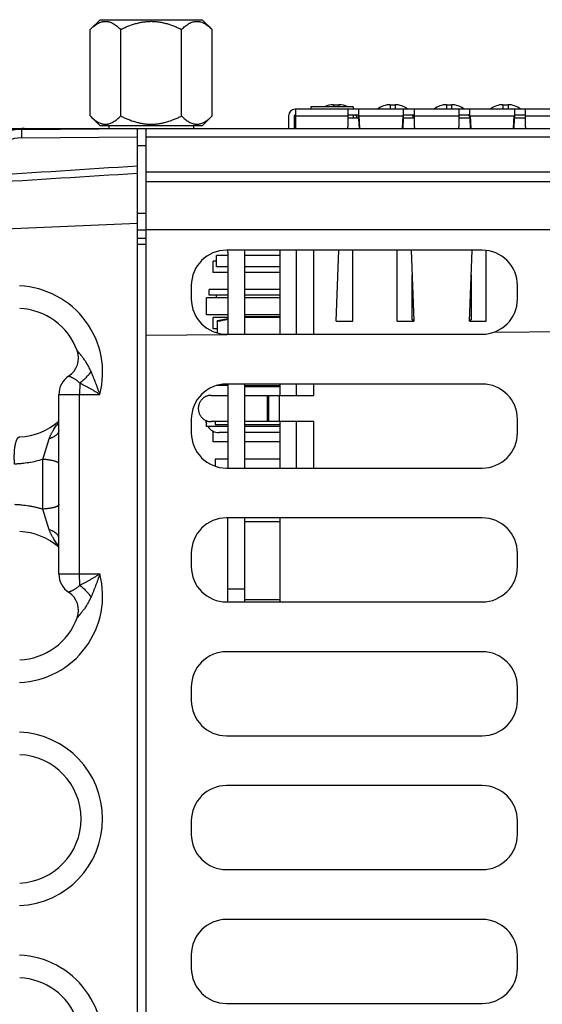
# Model space of a CAD drawing. Header units: inches. Extents: x 0 to 34, y 0 to 22.
# Tile 89 of 103: x 28 to 29, y 6.9 to 8.7. Entities that reach past the tile are written whole.
import ezdxf

# ---------------------------------------------------------------- set-up
doc = ezdxf.new("R2010")
doc.units = ezdxf.units.IN
doc.header["$LTSCALE"] = 1.87
doc.header["$MEASUREMENT"] = 0
doc.layers.get('0').update_dxf_attribs({"linetype": 'CONTINUOUS'})

msp = doc.modelspace()

# ---------------------------------------------------------------- linework, layer by layer
at = {"color": 7, "linetype": 'CONTINUOUS'}
for p, q in [((28.1659, 8.6539), (28.1833, 8.6713)), ((28.1833, 8.6713), (28.3644, 8.6713)), ((28.3818, 8.6539), (28.3644, 8.6713)), ((28.1659, 8.5008), (28.1659, 8.6539)), ((28.2199, 8.5008), (28.2199, 8.6539)), ((28.3278, 8.5008), (28.3278, 8.6539)), ((28.3818, 8.5008), (28.3818, 8.6539)), ((29.0292, 8.5129), (28.5292, 8.5129)), ((28.53, 8.4788), (28.53, 8.5129)), ((28.5568, 8.5169), (28.5568, 8.5129)), ((28.6316, 8.5169), (28.5568, 8.5169)), ((28.5972, 8.5208), (28.5972, 8.5169)), ((28.5972, 8.5208), (28.6062, 8.5208)), ((28.6062, 8.5208), (28.6062, 8.5169)), ((28.6221, 8.5129), (28.6221, 8.4814)), ((28.6316, 8.5169), (28.6316, 8.5129)), ((28.6418, 8.4964), (28.6418, 8.5129)), ((28.6972, 8.5208), (28.6972, 8.5129)), ((28.6972, 8.5208), (28.7062, 8.5208)), ((28.7062, 8.5208), (28.7062, 8.5129)), ((28.7206, 8.5129), (28.7206, 8.4964)), ((28.7402, 8.4814), (28.7402, 8.5129)), ((28.7972, 8.5208), (28.7972, 8.5129)), ((28.7972, 8.5208), (28.8062, 8.5208)), ((28.8062, 8.5208), (28.8062, 8.5129)), ((28.819, 8.5129), (28.819, 8.4814)), ((28.8387, 8.4964), (28.8387, 8.5129)), ((28.8972, 8.5208), (28.8972, 8.5129)), ((28.8972, 8.5208), (28.9062, 8.5208)), ((28.9062, 8.5208), (28.9062, 8.5129)), ((28.9174, 8.5129), (28.9174, 8.4964)), ((28.9371, 8.4814), (28.9371, 8.5129)), ((28.1829, 8.4838), (28.1659, 8.5008)), ((28.3649, 8.4838), (28.3818, 8.5008)), ((28.5174, 8.5011), (28.5174, 8.4788)), ((28.5273, 8.5011), (28.5273, 8.4788)), ((28.53, 8.5031), (28.5292, 8.5031)), ((28.5292, 8.4972), (28.5292, 8.4788)), ((28.53, 8.4972), (28.5292, 8.4972)), ((28.53, 8.5011), (28.6221, 8.5011)), ((28.6221, 8.5031), (28.6418, 8.5031)), ((28.6418, 8.4972), (28.6221, 8.4972)), ((28.6316, 8.5031), (28.6316, 8.4972)), ((28.642, 8.5015), (28.6418, 8.5015)), ((28.642, 8.4964), (28.6418, 8.4964)), ((28.642, 8.5015), (28.642, 8.4962)), ((28.642, 8.5015), (28.642, 8.5012)), ((28.642, 8.5012), (28.642, 8.5011)), ((28.642, 8.5011), (28.643, 8.4788)), ((28.642, 8.5011), (28.7203, 8.5011)), ((28.6428, 8.4788), (28.642, 8.4962)), ((28.7193, 8.4788), (28.7203, 8.5011)), ((28.7203, 8.4962), (28.7196, 8.4788)), ((28.7203, 8.5015), (28.7203, 8.4962)), ((28.7206, 8.5015), (28.7203, 8.5015)), ((28.7203, 8.5011), (28.7203, 8.5015)), ((28.7206, 8.4964), (28.7203, 8.4964)), ((28.7203, 8.4964), (28.7203, 8.4963)), ((28.7206, 8.5031), (28.7402, 8.5031)), ((28.7402, 8.4972), (28.7206, 8.4972)), ((28.7402, 8.5011), (28.819, 8.5011)), ((28.819, 8.5031), (28.8387, 8.5031)), ((28.8387, 8.4972), (28.819, 8.4972)), ((28.8387, 8.5015), (28.8389, 8.5015)), ((28.8387, 8.4964), (28.8389, 8.4964)), ((28.8389, 8.5015), (28.8389, 8.4962)), ((28.8389, 8.5015), (28.8389, 8.5012)), ((28.8389, 8.5012), (28.8389, 8.5011)), ((28.8389, 8.5011), (28.84, 8.4788)), ((28.8389, 8.5011), (28.9172, 8.5011)), ((28.8389, 8.4962), (28.8389, 8.4964)), ((28.8397, 8.4788), (28.8389, 8.4962)), ((28.9161, 8.4788), (28.9172, 8.5011)), ((28.9172, 8.4962), (28.9163, 8.4788)), ((28.9172, 8.5015), (28.9172, 8.4962)), ((28.9172, 8.5015), (28.9174, 8.5015)), ((28.9172, 8.5011), (28.9172, 8.5015)), ((28.9172, 8.4964), (28.9174, 8.4964)), ((28.9172, 8.4964), (28.9172, 8.4963)), ((28.9174, 8.5031), (28.9371, 8.5031)), ((28.9371, 8.4972), (28.9174, 8.4972)), ((28.9371, 8.5011), (29.0292, 8.5011)), ((27.9778, 8.4788), (29.927, 8.4788)), ((28.044, 8.477), (28.2497, 8.4788)), ((28.044, 8.477), (28.044, 8.462)), ((28.1829, 8.4838), (28.3649, 8.4838)), ((28.1989, 8.4838), (28.1989, 8.4788)), ((28.2497, 4.9288), (28.2497, 8.4788)), ((28.265, 4.9288), (28.265, 8.4788)), ((28.3489, 8.4838), (28.3489, 8.4788)), ((28.6223, 8.4788), (28.6221, 8.4814)), ((28.7402, 8.4814), (28.7401, 8.4788)), ((28.8191, 8.4788), (28.819, 8.4814)), ((28.9371, 8.4814), (28.937, 8.4788)), ((28.044, 8.462), (28.2497, 8.4638)), ((28.265, 8.4639), (29.927, 8.4639)), ((28.2497, 8.4488), (28.265, 8.4488)), ((28.265, 8.402), (29.9919, 8.402)), ((28.265, 8.3849), (29.9919, 8.3849)), ((28.2497, 8.3288), (28.265, 8.3288)), ((27.2453, 8.2675), (28.2497, 8.3113)), ((28.265, 8.2988), (28.2497, 8.2988)), ((28.265, 8.2997), (30.0305, 8.2997)), ((28.265, 8.2838), (28.2497, 8.2838)), ((28.2497, 8.2738), (28.265, 8.2737)), ((28.2645, 8.2737), (28.2645, 5.0839)), ((28.3895, 8.2338), (28.3895, 8.2535)), ((28.4097, 8.2535), (28.3895, 8.2535)), ((28.8604, 8.2632), (28.4075, 8.2632)), ((28.4097, 8.2588), (28.4097, 8.1144)), ((28.4397, 8.1144), (28.4397, 8.2588)), ((28.5017, 8.2535), (28.4397, 8.2535)), ((28.5017, 8.2632), (28.5017, 8.1144)), ((28.5307, 8.2632), (28.5307, 8.1144)), ((28.5622, 8.1144), (28.5622, 8.2632)), ((28.6015, 8.1376), (28.6064, 8.2632)), ((28.6311, 8.1376), (28.6311, 8.2632)), ((28.7098, 8.1376), (28.7098, 8.2632)), ((28.7345, 8.2632), (28.7393, 8.1376)), ((28.8377, 8.1376), (28.8426, 8.2632)), ((28.8673, 8.1376), (28.8673, 8.2628)), ((28.3837, 8.2238), (28.3837, 8.2438)), ((28.3895, 8.2438), (28.3837, 8.2438)), ((28.4097, 8.2338), (28.3895, 8.2338)), ((28.5017, 8.2338), (28.4397, 8.2338)), ((28.4097, 8.2238), (28.3837, 8.2238)), ((28.5017, 8.2238), (28.4397, 8.2238)), ((28.7362, 8.1396), (28.7362, 8.2195)), ((28.8409, 8.2195), (28.8409, 8.1396)), ((28.345, 8.2007), (28.345, 8.1769)), ((28.3767, 8.1838), (28.3767, 8.1938)), ((28.4097, 8.1938), (28.3767, 8.1938)), ((28.5017, 8.1938), (28.4397, 8.1938)), ((28.9229, 8.1769), (28.9229, 8.2007)), ((28.3717, 8.1488), (28.3717, 8.1788)), ((28.4097, 8.1788), (28.3717, 8.1788)), ((28.4097, 8.1838), (28.3767, 8.1838)), ((28.3895, 8.1788), (28.3895, 8.1838)), ((28.5017, 8.1838), (28.4397, 8.1838)), ((28.5017, 8.1788), (28.4397, 8.1788)), ((28.4097, 8.1488), (28.3717, 8.1488)), ((28.3837, 8.1238), (28.3837, 8.1438)), ((28.4097, 8.1438), (28.3837, 8.1438)), ((28.3914, 8.1389), (28.4097, 8.1421)), ((28.5017, 8.1488), (28.4397, 8.1488)), ((28.4397, 8.1458), (28.5017, 8.1458)), ((28.5017, 8.1441), (28.4397, 8.1441)), ((28.3914, 8.1165), (28.3914, 8.1389)), ((28.6015, 8.1376), (28.6311, 8.1376)), ((28.7098, 8.1376), (28.7393, 8.1376)), ((28.7362, 8.1396), (28.7392, 8.1396)), ((28.8377, 8.1376), (28.8673, 8.1376)), ((28.8378, 8.1396), (28.8409, 8.1396)), ((28.265, 8.1125), (28.4808, 8.1144)), ((28.3914, 8.1238), (28.3837, 8.1238)), ((28.4075, 8.1144), (28.8604, 8.1144)), ((28.881, 8.1179), (29.0412, 8.1193)), ((28.1474, 8.0279), (28.1472, 8.0077)), ((28.4097, 8.0238), (28.3905, 8.0238)), ((28.4059, 8.0261), (28.4097, 8.0255)), ((28.8604, 8.0262), (28.4075, 8.0262)), ((28.4097, 8.0262), (28.4097, 7.8774)), ((28.4397, 7.8774), (28.4397, 8.0262)), ((28.4397, 8.0235), (28.5017, 8.0235)), ((28.4397, 8.0218), (28.5017, 8.0218)), ((28.5017, 8.0262), (28.5017, 8.0061)), ((28.5307, 8.0262), (28.5307, 8.0061)), ((28.5622, 8.0061), (28.5622, 8.0262)), ((28.1103, 7.6899), (28.1103, 8.0077)), ((28.1103, 8.0077), (28.183, 8.0077)), ((28.1472, 7.6899), (28.1472, 8.0077)), ((28.38, 8.0061), (28.4097, 8.0061)), ((28.4397, 8.0061), (28.5622, 8.0061)), ((28.4803, 7.9597), (28.4803, 8.0061)), ((28.4815, 8.0061), (28.4815, 7.9597)), ((28.5011, 7.9597), (28.5011, 8.0061)), ((28.345, 7.9637), (28.345, 7.9399)), ((28.3717, 7.9513), (28.3717, 7.9613)), ((28.4097, 7.9513), (28.3717, 7.9513)), ((28.4097, 7.9597), (28.38, 7.9597)), ((28.3875, 7.9597), (28.3875, 7.9547)), ((28.3875, 7.9547), (28.4097, 7.9547)), ((28.5622, 7.9597), (28.4397, 7.9597)), ((28.4397, 7.9547), (28.5017, 7.9547)), ((28.5017, 7.9513), (28.4397, 7.9513)), ((28.5017, 7.9597), (28.5017, 7.8774)), ((28.5307, 7.9597), (28.5307, 7.8774)), ((28.5622, 7.8774), (28.5622, 7.9597)), ((28.9229, 7.9399), (28.9229, 7.9637)), ((28.3837, 7.9238), (28.3837, 7.9426)), ((28.4097, 7.9401), (28.3942, 7.9401)), ((28.5017, 7.9401), (28.4397, 7.9401)), ((28.0817, 7.8928), (28.0934, 7.9294)), ((28.4097, 7.9238), (28.3837, 7.9238)), ((28.5017, 7.9238), (28.4397, 7.9238)), ((28.0817, 7.8048), (28.0817, 7.8928)), ((28.3875, 7.8929), (28.3875, 7.8807)), ((28.4097, 7.8929), (28.3875, 7.8929)), ((28.5017, 7.8929), (28.4397, 7.8929)), ((28.4075, 7.8774), (28.8604, 7.8774)), ((28.0934, 7.7682), (28.0817, 7.8048)), ((28.8604, 7.7892), (28.4075, 7.7892)), ((28.4097, 7.6404), (28.4097, 7.7892)), ((28.4397, 7.6404), (28.4397, 7.7892)), ((28.4397, 7.7828), (28.5017, 7.7828)), ((28.5017, 7.7892), (28.5017, 7.6404)), ((28.345, 7.7267), (28.345, 7.7029)), ((28.9229, 7.7029), (28.9229, 7.7267)), ((28.1103, 7.6899), (28.183, 7.6899)), ((28.1474, 7.6697), (28.1472, 7.6899)), ((28.4097, 7.6638), (28.4397, 7.6638)), ((28.4075, 7.6404), (28.8604, 7.6404)), ((28.4397, 7.6448), (28.5017, 7.6448)), ((28.8604, 7.5522), (28.4075, 7.5522)), ((28.345, 7.4897), (28.345, 7.4659)), ((28.9229, 7.4659), (28.9229, 7.4897)), ((28.4075, 7.4034), (28.8604, 7.4034)), ((28.8604, 7.3152), (28.4075, 7.3152)), ((28.345, 7.2527), (28.345, 7.2289)), ((28.9229, 7.2289), (28.9229, 7.2527)), ((28.4075, 7.1664), (28.8604, 7.1664)), ((28.8604, 7.0782), (28.4075, 7.0782)), ((28.345, 7.0157), (28.345, 6.9919)), ((28.9229, 6.9919), (28.9229, 7.0157)), ((28.4075, 6.9294), (28.8604, 6.9294))]:
    msp.add_line(p, q, dxfattribs=at)
for centre, radius, start, end in [((28.5292, 8.5011), 0.0118, 90, 180), ((28.5972, 8.4858), 0.035, 90, 117.3048), ((28.6062, 8.4858), 0.035, 62.6952, 90), ((28.6972, 8.4858), 0.035, 90, 129.1331), ((28.7062, 8.4858), 0.035, 50.867, 90), ((28.7972, 8.4858), 0.035, 90, 129.1331), ((28.8062, 8.4858), 0.035, 50.8669, 90), ((28.8972, 8.4858), 0.035, 90, 129.1331), ((28.9062, 8.4858), 0.035, 50.867, 90), ((28.5292, 8.5011), 0.00197, 90, 180), ((28.6062, 8.4858), 0.035, 18.9958, 29.6148), ((28.7179, 8.4997), 0.0759, 182.4834, 182.6404), ((28.7062, 8.4858), 0.035, 18.9958, 29.6148), ((28.8062, 8.4858), 0.035, 21.6319, 29.6148), ((28.9188, 8.4907), 0.0213, 34.1257, 35.5372), ((28.9181, 8.4902), 0.0222, 30.8364, 34.1053), ((28.9062, 8.4858), 0.035, 27.7935, 29.6148), ((28.0447, 8.397), 0.08, 90.5, 173.7571), ((28.049, 8.3982), 0.0806, 89.9962, 114.7449), ((28.0445, 8.397), 0.065, 90.5018, 173.7549), ((31.8779, -49.3856), 57.9114, 93.592029, 93.862052), ((32.2979, -58.7186), 67.2394, 93.451686, 93.683543), ((28.4075, 8.2007), 0.0625, 90, 180), ((28.3697, 8.2588), 0.04, 0, 6.3336), ((28.3697, 8.2588), 0.07, 0, 3.6131), ((28.8604, 8.2007), 0.0625, 0, 90), ((28.0342, 8.0463), 0.1537, 345.4613, 87.4997), ((28.4075, 8.1769), 0.0625, 180, 270), ((28.8604, 8.1769), 0.0625, 270, 360), ((28.036, 8.0463), 0.1137, 20.1643, 87.5), ((28.9945, 5.0043), 3.19, 100.5639, 100.8972), ((28.1065, 8.0722), 0.0386, 303.3294, 20.1661), ((28.1489, 8.0077), 0.0386, 123.3294, 180), ((28.4075, 7.9637), 0.0625, 90, 180), ((28.8604, 7.9637), 0.0625, 0, 90), ((28.036, 8.0463), 0.1137, 272.5, 310.8202), ((28.3942, 7.9637), 0.0236, 184.7435, 197.488), ((28.3942, 7.9637), 0.0236, 211.7634, 270), ((28.4075, 7.9399), 0.0625, 180, 270), ((28.8604, 7.9399), 0.0625, 270, 360), ((28.4075, 7.7267), 0.0625, 90, 180), ((28.8604, 7.7267), 0.0625, 0, 90), ((28.036, 7.6513), 0.1137, 49.1718, 87.5), ((28.0342, 7.6513), 0.1537, 272.5003, 14.5387), ((28.1489, 7.6899), 0.0386, 180, 236.6706), ((28.4075, 7.7029), 0.0625, 180, 270), ((28.8604, 7.7029), 0.0625, 270, 360), ((28.1065, 7.6254), 0.0386, 339.8339, 56.6706), ((28.036, 7.6513), 0.1137, 272.5, 339.8357), ((28.4075, 7.4897), 0.0625, 90, 180), ((28.8604, 7.4897), 0.0625, 0, 90), ((28.4075, 7.4659), 0.0625, 180, 270), ((28.8604, 7.4659), 0.0625, 270, 360), ((28.0342, 7.2563), 0.1537, 272.5002, 87.4998), ((28.036, 7.2563), 0.1137, 272.5, 87.5), ((28.4075, 7.2527), 0.0625, 90, 180), ((28.8604, 7.2527), 0.0625, 0, 90), ((28.4075, 7.2289), 0.0625, 180, 270), ((28.8604, 7.2289), 0.0625, 270, 360), ((28.4075, 7.0157), 0.0625, 90, 180), ((28.8604, 7.0157), 0.0625, 0, 90), ((28.0342, 6.8613), 0.1537, 345.4612, 87.4998), ((28.4075, 6.9919), 0.0625, 180, 270), ((28.8604, 6.9919), 0.0625, 270, 360), ((28.036, 6.8613), 0.1137, 20.1643, 87.5)]:
    msp.add_arc(centre, radius, start, end, dxfattribs=at)
for points, knots in [([(28.1659, 8.6539), (28.1669, 8.655), (28.169, 8.657), (28.1722, 8.6597), (28.1755, 8.6622), (28.1789, 8.6644), (28.1823, 8.6661), (28.1852, 8.6672), (28.1876, 8.6678), (28.1893, 8.6681), (28.1911, 8.6683), (28.1929, 8.6684), (28.1946, 8.6683), (28.1964, 8.6681), (28.1982, 8.6678), (28.2005, 8.6672), (28.2034, 8.6661), (28.2069, 8.6644), (28.2102, 8.6622), (28.2135, 8.6597), (28.2167, 8.657), (28.2188, 8.655), (28.2199, 8.6539)], [0, 0, 0, 0, 0.069994, 0.137913, 0.203574, 0.266861, 0.32779, 0.38658, 0.415328, 0.443745, 0.471932, 0.5, 0.528068, 0.556255, 0.584672, 0.61342, 0.67221, 0.733139, 0.796426, 0.862087, 0.930006, 1, 1, 1, 1]), ([(28.2199, 8.6539), (28.222, 8.655), (28.2262, 8.657), (28.2348, 8.6607), (28.2437, 8.6638), (28.2529, 8.6661), (28.2598, 8.6674), (28.2668, 8.6682), (28.2715, 8.6684), (28.2739, 8.6684)], [0, 0, 0, 0, 0.125017, 0.250033, 0.499973, 0.624983, 0.74999, 0.874995, 1, 1, 1, 1]), ([(28.2739, 8.6684), (28.2762, 8.6684), (28.2809, 8.6682), (28.2879, 8.6674), (28.2949, 8.6661), (28.304, 8.6638), (28.3129, 8.6607), (28.3215, 8.657), (28.3257, 8.655), (28.3278, 8.6539)], [0, 0, 0, 0, 0.125005, 0.25001, 0.375017, 0.500027, 0.749967, 0.874983, 1, 1, 1, 1]), ([(28.3278, 8.6539), (28.3289, 8.655), (28.331, 8.657), (28.3342, 8.6597), (28.3375, 8.6622), (28.3408, 8.6644), (28.3443, 8.6661), (28.3472, 8.6672), (28.3495, 8.6678), (28.3513, 8.6681), (28.3531, 8.6683), (28.3548, 8.6684), (28.3566, 8.6683), (28.3584, 8.6681), (28.3601, 8.6678), (28.3625, 8.6672), (28.3654, 8.6661), (28.3688, 8.6644), (28.3722, 8.6622), (28.3755, 8.6597), (28.3787, 8.657), (28.3808, 8.655), (28.3818, 8.6539)], [0, 0, 0, 0, 0.069994, 0.137913, 0.203574, 0.266861, 0.32779, 0.38658, 0.415328, 0.443745, 0.471932, 0.5, 0.528068, 0.556255, 0.584672, 0.61342, 0.67221, 0.733139, 0.796426, 0.862087, 0.930006, 1, 1, 1, 1]), ([(28.1659, 8.5008), (28.1669, 8.4997), (28.169, 8.4977), (28.1722, 8.4949), (28.1755, 8.4925), (28.1789, 8.4903), (28.1823, 8.4886), (28.1852, 8.4875), (28.1876, 8.4869), (28.1893, 8.4865), (28.1911, 8.4863), (28.1929, 8.4863), (28.1946, 8.4863), (28.1964, 8.4865), (28.1982, 8.4869), (28.2005, 8.4875), (28.2034, 8.4886), (28.2069, 8.4903), (28.2102, 8.4925), (28.2135, 8.4949), (28.2167, 8.4977), (28.2188, 8.4997), (28.2199, 8.5008)], [0, 0, 0, 0, 0.069994, 0.137913, 0.203574, 0.266861, 0.32779, 0.38658, 0.415328, 0.443745, 0.471932, 0.5, 0.528068, 0.556255, 0.584672, 0.61342, 0.67221, 0.733139, 0.796426, 0.862087, 0.930006, 1, 1, 1, 1]), ([(28.2199, 8.5008), (28.222, 8.4997), (28.2262, 8.4977), (28.2348, 8.494), (28.2437, 8.4909), (28.2529, 8.4885), (28.2598, 8.4873), (28.2668, 8.4865), (28.2715, 8.4863), (28.2739, 8.4863)], [0, 0, 0, 0, 0.125017, 0.250033, 0.499973, 0.624983, 0.74999, 0.874995, 1, 1, 1, 1]), ([(28.2739, 8.4863), (28.2762, 8.4863), (28.2809, 8.4865), (28.2879, 8.4873), (28.2949, 8.4885), (28.304, 8.4909), (28.3129, 8.494), (28.3215, 8.4977), (28.3257, 8.4997), (28.3278, 8.5008)], [0, 0, 0, 0, 0.125005, 0.25001, 0.375017, 0.500027, 0.749967, 0.874983, 1, 1, 1, 1]), ([(28.3278, 8.5008), (28.3289, 8.4997), (28.331, 8.4977), (28.3342, 8.4949), (28.3375, 8.4925), (28.3408, 8.4903), (28.3443, 8.4886), (28.3472, 8.4875), (28.3495, 8.4869), (28.3513, 8.4865), (28.3531, 8.4863), (28.3548, 8.4863), (28.3566, 8.4863), (28.3584, 8.4865), (28.3601, 8.4869), (28.3625, 8.4875), (28.3654, 8.4886), (28.3688, 8.4903), (28.3722, 8.4925), (28.3755, 8.4949), (28.3787, 8.4977), (28.3808, 8.4997), (28.3818, 8.5008)], [0, 0, 0, 0, 0.069994, 0.137913, 0.203574, 0.266861, 0.32779, 0.38658, 0.415328, 0.443745, 0.471932, 0.5, 0.528068, 0.556255, 0.584672, 0.61342, 0.67221, 0.733139, 0.796426, 0.862087, 0.930006, 1, 1, 1, 1]), ([(28.6392, 8.4972), (28.639, 8.4977), (28.6386, 8.4988), (28.6378, 8.5003), (28.637, 8.5018), (28.6364, 8.5027), (28.6361, 8.5031)], [0, 0, 0, 0, 0.259403, 0.513884, 0.761293, 1, 1, 1, 1]), ([(28.7392, 8.4972), (28.739, 8.4977), (28.7386, 8.4988), (28.7378, 8.5003), (28.737, 8.5018), (28.7364, 8.5027), (28.7361, 8.5031)], [0, 0, 0, 0, 0.259403, 0.513884, 0.761293, 1, 1, 1, 1]), ([(28.8387, 8.4984), (28.8385, 8.4989), (28.8381, 8.4997), (28.8375, 8.5009), (28.8368, 8.502), (28.8364, 8.5028), (28.8361, 8.5031)], [0, 0, 0, 0, 0.258833, 0.51268, 0.759399, 1, 1, 1, 1]), ([(28.1674, 8.0484), (28.1665, 8.0506), (28.1649, 8.0537), (28.1627, 8.0579), (28.161, 8.0609), (28.1592, 8.0638), (28.1574, 8.0666), (28.1555, 8.0693), (28.1537, 8.0719), (28.1518, 8.0744), (28.1503, 8.0763), (28.1491, 8.0778), (28.1482, 8.0789), (28.1474, 8.0799), (28.1466, 8.0809), (28.1458, 8.0818), (28.1451, 8.0826), (28.1446, 8.0833), (28.1442, 8.0838), (28.1439, 8.0841), (28.1436, 8.0844), (28.1434, 8.0846), (28.1432, 8.0849), (28.143, 8.0851), (28.1429, 8.0852), (28.1428, 8.0853), (28.1428, 8.0854), (28.1428, 8.0854), (28.1427, 8.0854), (28.1427, 8.0855), (28.1427, 8.0855), (28.1427, 8.0855)], [0, 0, 0, 0, 0.158732, 0.236938, 0.314193, 0.390336, 0.465171, 0.538463, 0.609894, 0.679051, 0.745383, 0.777237, 0.80806, 0.837719, 0.865989, 0.892586, 0.917224, 0.93957, 0.949761, 0.959223, 0.96789, 0.97567, 0.982465, 0.988215, 0.992881, 0.994796, 0.996426, 0.997766, 0.998811, 0.999557, 1, 1, 1, 1]), ([(28.1474, 8.0279), (28.1463, 8.029), (28.1446, 8.0305), (28.1422, 8.0324), (28.1405, 8.0336), (28.1388, 8.0347), (28.1371, 8.0357), (28.1355, 8.0366), (28.134, 8.0373), (28.1329, 8.0379), (28.132, 8.0383), (28.1314, 8.0385), (28.1308, 8.0388), (28.1303, 8.039), (28.1298, 8.0392), (28.1294, 8.0393), (28.129, 8.0395), (28.1287, 8.0396), (28.1285, 8.0397), (28.1284, 8.0397), (28.1282, 8.0398), (28.1281, 8.0398), (28.128, 8.0398), (28.1279, 8.0399), (28.1279, 8.0399), (28.1278, 8.0399), (28.1278, 8.0399), (28.1277, 8.0399), (28.1277, 8.0399), (28.1277, 8.0399), (28.1277, 8.0399), (28.1277, 8.0399), (28.1277, 8.0399), (28.1277, 8.0399), (28.1277, 8.0399), (28.1277, 8.0399), (28.1277, 8.0399)], [0, 0, 0, 0, 0.200802, 0.296331, 0.388014, 0.475386, 0.557958, 0.635217, 0.70662, 0.771606, 0.801513, 0.829597, 0.855786, 0.880005, 0.902181, 0.922248, 0.940141, 0.9558, 0.962773, 0.969166, 0.974971, 0.980181, 0.984789, 0.988794, 0.992192, 0.994981, 0.996147, 0.997159, 0.998018, 0.998723, 0.999274, 0.99967, 0.999811, 0.999912, 0.999975, 1, 1, 1, 1]), ([(28.1674, 8.0484), (28.1668, 8.0474), (28.1654, 8.0455), (28.1632, 8.0427), (28.1608, 8.04), (28.1583, 8.0374), (28.1557, 8.0348), (28.153, 8.0323), (28.1503, 8.03), (28.1484, 8.0286), (28.1474, 8.0279)], [0, 0, 0, 0, 0.12074, 0.244533, 0.370488, 0.49768, 0.625167, 0.752003, 0.877251, 1, 1, 1, 1]), ([(28.183, 8.0077), (28.1824, 8.0095), (28.1812, 8.0129), (28.1793, 8.0181), (28.1775, 8.0233), (28.1749, 8.0301), (28.1716, 8.0385), (28.1689, 8.0451), (28.1674, 8.0484)], [0, 0, 0, 0, 0.126588, 0.252917, 0.378844, 0.504276, 0.753404, 1, 1, 1, 1]), ([(28.183, 8.0077), (28.1815, 8.0086), (28.1786, 8.0105), (28.1742, 8.0132), (28.1698, 8.0158), (28.1638, 8.0193), (28.1564, 8.0233), (28.1504, 8.0264), (28.1474, 8.0279)], [0, 0, 0, 0, 0.127107, 0.253869, 0.380128, 0.505766, 0.75474, 1, 1, 1, 1]), ([(28.38, 8.0061), (28.3792, 8.0061), (28.3778, 8.006), (28.3756, 8.0057), (28.3734, 8.0052), (28.3713, 8.0044), (28.3693, 8.0034), (28.3674, 8.0022), (28.3656, 8.0009), (28.364, 7.9993), (28.3625, 7.9976), (28.3612, 7.9958), (28.3601, 7.9939), (28.3591, 7.9918), (28.3584, 7.9896), (28.3578, 7.9874), (28.3575, 7.9852), (28.3574, 7.9837), (28.3574, 7.9829)], [0, 0, 0, 0, 0.061551, 0.123139, 0.184799, 0.246565, 0.308463, 0.370517, 0.432744, 0.495155, 0.557751, 0.62053, 0.68348, 0.746583, 0.809817, 0.873152, 0.936558, 1, 1, 1, 1]), ([(28.3574, 7.9829), (28.3574, 7.9821), (28.3575, 7.9806), (28.3578, 7.9784), (28.3584, 7.9761), (28.3591, 7.974), (28.3601, 7.9719), (28.3612, 7.97), (28.3625, 7.9681), (28.364, 7.9664), (28.3656, 7.9649), (28.3674, 7.9635), (28.3693, 7.9624), (28.3713, 7.9614), (28.3734, 7.9606), (28.3756, 7.9601), (28.3778, 7.9597), (28.3792, 7.9597), (28.38, 7.9597)], [0, 0, 0, 0, 0.063442, 0.126848, 0.190183, 0.253417, 0.31652, 0.37947, 0.442249, 0.504845, 0.567256, 0.629483, 0.691537, 0.753435, 0.815201, 0.876861, 0.938449, 1, 1, 1, 1]), ([(28.0934, 7.9294), (28.0936, 7.9301), (28.094, 7.9314), (28.0948, 7.9334), (28.0956, 7.9353), (28.0965, 7.9371), (28.0974, 7.939), (28.0984, 7.9408), (28.0995, 7.9426), (28.1009, 7.945), (28.1028, 7.9479), (28.1052, 7.9514), (28.1077, 7.9548), (28.1094, 7.957), (28.1103, 7.9581)], [0, 0, 0, 0, 0.061843, 0.123778, 0.1858, 0.247943, 0.31021, 0.372562, 0.434987, 0.4975, 0.62279, 0.748362, 0.874112, 1, 1, 1, 1]), ([(28.0319, 7.8844), (28.0318, 7.8859), (28.0316, 7.8889), (28.0314, 7.8933), (28.0314, 7.8978), (28.0315, 7.9021), (28.0317, 7.9063), (28.032, 7.9104), (28.0325, 7.9142), (28.033, 7.9178), (28.0336, 7.9206), (28.0341, 7.9226), (28.0346, 7.924), (28.035, 7.9254), (28.0354, 7.9266), (28.0359, 7.9277), (28.0364, 7.9287), (28.0369, 7.9296), (28.0375, 7.9304), (28.038, 7.9311), (28.0386, 7.9316), (28.0391, 7.9321), (28.0397, 7.9324), (28.0403, 7.9326), (28.0407, 7.9327), (28.0409, 7.9327)], [0, 0, 0, 0, 0.087102, 0.174543, 0.261392, 0.346722, 0.429631, 0.509249, 0.584756, 0.655397, 0.720497, 0.750789, 0.779491, 0.806554, 0.831937, 0.855614, 0.877575, 0.897827, 0.916406, 0.933376, 0.948845, 0.962974, 0.975994, 0.98821, 1, 1, 1, 1]), ([(28.1103, 7.9441), (28.1103, 7.9438), (28.1102, 7.943), (28.11, 7.9419), (28.1097, 7.9409), (28.1092, 7.9398), (28.1085, 7.9388), (28.1077, 7.9378), (28.1068, 7.9368), (28.1058, 7.9358), (28.1046, 7.9348), (28.1034, 7.9339), (28.102, 7.9331), (28.1004, 7.9323), (28.0988, 7.9315), (28.0965, 7.9305), (28.0947, 7.9298), (28.0934, 7.9294)], [0, 0, 0, 0, 0.045507, 0.091637, 0.138969, 0.188035, 0.239282, 0.293075, 0.349692, 0.409337, 0.472141, 0.538172, 0.607445, 0.67993, 0.755553, 0.834206, 1, 1, 1, 1]), ([(28.0817, 7.8928), (28.0737, 7.8903), (28.0614, 7.8873), (28.0467, 7.8854), (28.0383, 7.8847), (28.0341, 7.8845), (28.0319, 7.8844)], [0, 0, 0, 0, 0.498104, 0.748659, 0.874239, 1, 1, 1, 1]), ([(28.1103, 7.8848), (28.1103, 7.8849), (28.1103, 7.8852), (28.1102, 7.8855), (28.11, 7.8858), (28.1098, 7.8862), (28.1095, 7.8865), (28.1091, 7.8868), (28.1087, 7.8872), (28.1082, 7.8875), (28.1077, 7.8878), (28.1071, 7.8881), (28.1064, 7.8884), (28.1055, 7.8888), (28.1041, 7.8893), (28.1023, 7.8899), (28.1002, 7.8904), (28.098, 7.8909), (28.0956, 7.8913), (28.0931, 7.8917), (28.0904, 7.8921), (28.0866, 7.8925), (28.0837, 7.8927), (28.0817, 7.8928)], [0, 0, 0, 0, 0.011052, 0.02248, 0.034616, 0.047739, 0.062063, 0.077748, 0.094906, 0.113614, 0.133922, 0.155863, 0.179448, 0.204679, 0.260032, 0.321763, 0.389606, 0.463217, 0.54219, 0.626066, 0.714342, 0.806477, 1, 1, 1, 1]), ([(28.0319, 7.8132), (28.0341, 7.8131), (28.0383, 7.8129), (28.0467, 7.8122), (28.0551, 7.8111), (28.0634, 7.8096), (28.0696, 7.8082), (28.0757, 7.8066), (28.0797, 7.8054), (28.0817, 7.8048)], [0, 0, 0, 0, 0.125714, 0.251246, 0.501707, 0.626648, 0.75136, 0.87582, 1, 1, 1, 1]), ([(28.1103, 7.8128), (28.1103, 7.8127), (28.1103, 7.8124), (28.1102, 7.8121), (28.11, 7.8117), (28.1098, 7.8114), (28.1095, 7.8111), (28.1091, 7.8107), (28.1087, 7.8104), (28.1082, 7.8101), (28.1077, 7.8098), (28.1071, 7.8095), (28.1064, 7.8092), (28.1055, 7.8087), (28.1041, 7.8082), (28.1023, 7.8077), (28.1002, 7.8072), (28.098, 7.8067), (28.0956, 7.8063), (28.0931, 7.8059), (28.0904, 7.8055), (28.0866, 7.8051), (28.0837, 7.8049), (28.0817, 7.8048)], [0, 0, 0, 0, 0.011052, 0.022479, 0.034615, 0.047738, 0.062063, 0.077748, 0.094906, 0.113614, 0.133924, 0.155864, 0.179449, 0.204681, 0.260034, 0.321765, 0.389608, 0.463219, 0.542192, 0.626068, 0.714344, 0.806478, 1, 1, 1, 1]), ([(28.1103, 7.7535), (28.1103, 7.7538), (28.1102, 7.7546), (28.11, 7.7556), (28.1097, 7.7567), (28.1092, 7.7578), (28.1085, 7.7588), (28.1077, 7.7598), (28.1068, 7.7608), (28.1058, 7.7618), (28.1046, 7.7627), (28.1034, 7.7636), (28.102, 7.7645), (28.1004, 7.7653), (28.0988, 7.7661), (28.0965, 7.7671), (28.0947, 7.7678), (28.0934, 7.7682)], [0, 0, 0, 0, 0.045505, 0.091633, 0.138965, 0.18803, 0.239276, 0.293068, 0.349686, 0.409331, 0.472135, 0.538166, 0.607441, 0.679926, 0.75555, 0.834204, 1, 1, 1, 1]), ([(28.1103, 7.7395), (28.1094, 7.7406), (28.1077, 7.7428), (28.1052, 7.7462), (28.1028, 7.7497), (28.1009, 7.7526), (28.0995, 7.755), (28.0984, 7.7568), (28.0974, 7.7586), (28.0965, 7.7605), (28.0956, 7.7623), (28.0948, 7.7642), (28.094, 7.7662), (28.0936, 7.7675), (28.0934, 7.7682)], [0, 0, 0, 0, 0.125895, 0.251665, 0.377267, 0.502581, 0.565092, 0.627507, 0.689843, 0.752091, 0.814219, 0.876232, 0.938161, 1, 1, 1, 1]), ([(28.183, 7.6899), (28.1815, 7.6889), (28.1786, 7.6871), (28.1742, 7.6844), (28.1698, 7.6817), (28.1653, 7.6792), (28.1608, 7.6767), (28.1549, 7.6735), (28.1504, 7.6712), (28.1474, 7.6697)], [0, 0, 0, 0, 0.127106, 0.253867, 0.380126, 0.505763, 0.630669, 0.754741, 1, 1, 1, 1]), ([(28.183, 7.6899), (28.1824, 7.6881), (28.1812, 7.6847), (28.1793, 7.6795), (28.1775, 7.6743), (28.1749, 7.6675), (28.1716, 7.6591), (28.1689, 7.6525), (28.1674, 7.6492)], [0, 0, 0, 0, 0.126588, 0.252917, 0.378844, 0.504276, 0.753403, 1, 1, 1, 1]), ([(28.1474, 7.6697), (28.1463, 7.6686), (28.1446, 7.6671), (28.1422, 7.6652), (28.1405, 7.664), (28.1388, 7.6629), (28.1371, 7.6619), (28.1355, 7.661), (28.134, 7.6603), (28.1329, 7.6597), (28.132, 7.6593), (28.1314, 7.6591), (28.1308, 7.6588), (28.1303, 7.6586), (28.1298, 7.6584), (28.1294, 7.6583), (28.129, 7.6581), (28.1287, 7.658), (28.1285, 7.6579), (28.1284, 7.6579), (28.1282, 7.6578), (28.1281, 7.6578), (28.128, 7.6578), (28.1279, 7.6577), (28.1279, 7.6577), (28.1278, 7.6577), (28.1278, 7.6577), (28.1277, 7.6577), (28.1277, 7.6577), (28.1277, 7.6577), (28.1277, 7.6576), (28.1277, 7.6576), (28.1277, 7.6576), (28.1277, 7.6576), (28.1277, 7.6576), (28.1277, 7.6576), (28.1277, 7.6576), (28.1277, 7.6576)], [0, 0, 0, 0, 0.200803, 0.296331, 0.388014, 0.475386, 0.557959, 0.635217, 0.706621, 0.771607, 0.801513, 0.829598, 0.855786, 0.880004, 0.902181, 0.922249, 0.940143, 0.955802, 0.962775, 0.969166, 0.97497, 0.980179, 0.984788, 0.988793, 0.992192, 0.994983, 0.996149, 0.997162, 0.998021, 0.998726, 0.999277, 0.999494, 0.999673, 0.999813, 0.999914, 0.999976, 1, 1, 1, 1]), ([(28.1474, 7.6697), (28.1484, 7.669), (28.1503, 7.6676), (28.153, 7.6653), (28.1557, 7.6628), (28.1583, 7.6602), (28.1608, 7.6576), (28.1632, 7.6548), (28.1654, 7.6521), (28.1668, 7.6502), (28.1674, 7.6492)], [0, 0, 0, 0, 0.122749, 0.247997, 0.374833, 0.50232, 0.629512, 0.755467, 0.87926, 1, 1, 1, 1]), ([(28.1674, 7.6492), (28.1665, 7.647), (28.1649, 7.6439), (28.1627, 7.6397), (28.161, 7.6367), (28.1592, 7.6338), (28.1574, 7.631), (28.1555, 7.6283), (28.1537, 7.6257), (28.1518, 7.6232), (28.1503, 7.6213), (28.1491, 7.6198), (28.1482, 7.6187), (28.1474, 7.6177), (28.1466, 7.6167), (28.1458, 7.6158), (28.1451, 7.615), (28.1446, 7.6143), (28.1442, 7.6138), (28.1439, 7.6135), (28.1436, 7.6132), (28.1434, 7.613), (28.1432, 7.6127), (28.143, 7.6125), (28.1429, 7.6124), (28.1428, 7.6123), (28.1428, 7.6122), (28.1428, 7.6122), (28.1427, 7.6122), (28.1427, 7.6121), (28.1427, 7.6121), (28.1427, 7.6121)], [0, 0, 0, 0, 0.158732, 0.236938, 0.314194, 0.390336, 0.465171, 0.538464, 0.609895, 0.679052, 0.745382, 0.777238, 0.808064, 0.837723, 0.865987, 0.892577, 0.917218, 0.939579, 0.949778, 0.959243, 0.967904, 0.975671, 0.982453, 0.988196, 0.99287, 0.994793, 0.996429, 0.997771, 0.998815, 0.999559, 1, 1, 1, 1])]:
    msp.add_open_spline(points, degree=3, knots=knots, dxfattribs=at)
for points in [[(28.7203, 8.4963), (28.7203, 8.4962), (28.7203, 8.4962), (28.7203, 8.4962)], [(28.9172, 8.4963), (28.9172, 8.4962), (28.9172, 8.4962), (28.9172, 8.4962)]]:
    msp.add_open_spline(points, degree=3, dxfattribs=at)

doc.saveas('drawing.dxf')
